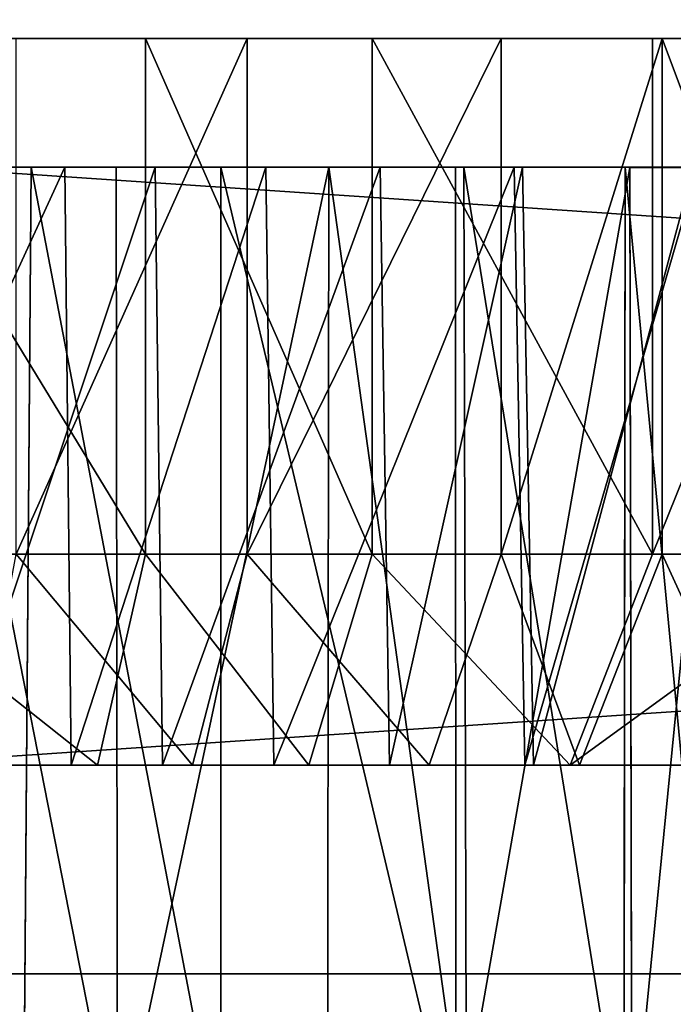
# Model space of a CAD drawing. Extents: x 0 to 35.8, y 0 to 27.5.
# Tile 196 of 256: x 26.009 to 26.499, y 0.9 to 1.638. Entities that reach past the tile are written whole.
import ezdxf

# ---------------------------------------------------------------- set-up
doc = ezdxf.new("R2010")
doc.units = 0
doc.header["$MEASUREMENT"] = 0
doc.layers.get('0').update_dxf_attribs({"color": 13, "linetype": 'CONTINUOUS'})
doc.layers.add('HDI8056C_KNOBS_-_4', color=252, linetype='CONTINUOUS')
doc.layers.add('RGM8058UC_-_BODY', color=252, linetype='CONTINUOUS')

# ---------------------------------------------------------------- blocks, each defined once
blk = doc.blocks.new('RGM8658UC_TRADECAD_V06_DXF')
at = {"layer": 'HDI8056C_KNOBS_-_4', "color": 0}
for p, q in [((26.103, 1.6237, 1.8223), (25.5763, 1.6239, 2.9159)), ((26.2729, 1.6237, 1.9268), (25.5763, 1.6239, 2.9159)), ((26.103, 1.6237, 1.8223), (25.5763, 1.6239, 2.9159)), ((26.4831, 1.6237, 2.11), (25.5763, 1.6239, 2.9159)), ((26.2729, 1.6237, 1.9268), (25.5763, 1.6239, 2.9159)), ((26.6391, 1.6236, 2.335), (25.5763, 1.6239, 2.9159)), ((26.4831, 1.6237, 2.11), (25.5763, 1.6239, 2.9159)), ((26.7284, 1.6236, 2.5593), (25.5763, 1.6239, 2.9159)), ((26.6391, 1.6236, 2.335), (25.5763, 1.6239, 2.9159)), ((26.7786, 1.6237, 2.7701), (25.5763, 1.6239, 2.9159)), ((26.7284, 1.6236, 2.5593), (25.5763, 1.6239, 2.9159)), ((26.7834, 1.6237, 2.9433), (25.5763, 1.6239, 2.9159)), ((26.7786, 1.6237, 2.7701), (25.5763, 1.6239, 2.9159)), ((26.775, 1.6236, 3.1314), (25.5763, 1.6239, 2.9159)), ((26.7834, 1.6237, 2.9433), (25.5763, 1.6239, 2.9159)), ((26.7205, 1.6236, 3.3215), (25.5763, 1.6239, 2.9159)), ((26.775, 1.6236, 3.1314), (25.5763, 1.6239, 2.9159)), ((26.6349, 1.6236, 3.5164), (25.5763, 1.6239, 2.9159)), ((26.7205, 1.6236, 3.3215), (25.5763, 1.6239, 2.9159)), ((26.4904, 1.6236, 3.7123), (25.5763, 1.6239, 2.9159)), ((26.6349, 1.6236, 3.5164), (25.5763, 1.6239, 2.9159)), ((26.3696, 1.6236, 3.8269), (25.5763, 1.6239, 2.9159)), ((26.4904, 1.6236, 3.7123), (25.5763, 1.6239, 2.9159)), ((26.1793, 1.6236, 3.9608), (25.5763, 1.6239, 2.9159)), ((26.3696, 1.6236, 3.8269), (25.5763, 1.6239, 2.9159)), ((26.1793, 1.6236, 3.9608), (25.5763, 1.6239, 2.9159)), ((25.8672, 1.6237, 1.7461), (26.103, 1.6237, 1.8223)), ((25.8672, 1.6237, 1.7461), (26.103, 1.6237, 1.8223)), ((26.0059, 1.6236, 4.047), (26.1793, 1.6236, 3.9608)), ((26.0059, 1.6236, 4.047), (26.1793, 1.6236, 3.9608)), ((26.103, 1.6237, 1.8223), (26.2729, 1.6237, 1.9268)), ((26.103, 1.2375, 1.8223), (26.103, 1.6237, 1.8223)), ((26.103, 1.6237, 1.8223), (26.2729, 1.6237, 1.9268)), ((26.103, 1.2375, 1.8223), (26.103, 1.6237, 1.8223)), ((26.1793, 1.2373, 3.9608), (26.1793, 1.6236, 3.9608)), ((26.1793, 1.6236, 3.9608), (26.3696, 1.6236, 3.8269)), ((26.1793, 1.2373, 3.9608), (26.1793, 1.6236, 3.9608)), ((26.1793, 1.6236, 3.9608), (26.3696, 1.6236, 3.8269)), ((26.2729, 1.6237, 1.9268), (26.4831, 1.6237, 2.11)), ((26.2729, 1.2375, 1.9268), (26.2729, 1.6237, 1.9268)), ((26.2729, 1.6237, 1.9268), (26.4831, 1.6237, 2.11)), ((26.2729, 1.2375, 1.9268), (26.2729, 1.6237, 1.9268)), ((26.4904, 1.6236, 3.7123), (26.3696, 1.6236, 3.8269)), ((26.3696, 1.2373, 3.8269), (26.3696, 1.6236, 3.8269)), ((26.4904, 1.6236, 3.7123), (26.3696, 1.6236, 3.8269)), ((26.3696, 1.2373, 3.8269), (26.3696, 1.6236, 3.8269)), ((26.4831, 1.6237, 2.11), (26.6391, 1.6236, 2.335)), ((26.4831, 1.2374, 2.11), (26.4831, 1.6237, 2.11)), ((26.4831, 1.6237, 2.11), (26.6391, 1.6236, 2.335)), ((26.4831, 1.2374, 2.11), (26.4831, 1.6237, 2.11)), ((26.6349, 1.6236, 3.5164), (26.4904, 1.6236, 3.7123)), ((26.4904, 1.2374, 3.7123), (26.4904, 1.6236, 3.7123)), ((26.6349, 1.6236, 3.5164), (26.4904, 1.6236, 3.7123)), ((26.4904, 1.2374, 3.7123), (26.4904, 1.6236, 3.7123)), ((26.0172, 1.5273, 2.0004), (25.8198, 1.5273, 1.9365)), ((26.0172, 1.5273, 2.0004), (25.8198, 1.5273, 1.9365)), ((26.0426, 1.5273, 1.9475), (25.8339, 1.5273, 1.88)), ((26.0426, 1.5273, 1.9475), (25.8339, 1.5273, 1.88)), ((25.9359, 1.5272, 3.8628), (26.0811, 1.5272, 3.7907)), ((25.9359, 1.5272, 3.8628), (26.0811, 1.5272, 3.7907)), ((25.9567, 1.5272, 3.9174), (26.1102, 1.5272, 3.8411)), ((25.9567, 1.5272, 3.9174), (26.1102, 1.5272, 3.8411)), ((26.0114, 0.7841, 1.9996), (26.0172, 1.5273, 2.0004)), ((26.0114, 0.7841, 1.9996), (26.0172, 1.5273, 2.0004)), ((26.1595, 1.5273, 2.0878), (26.0172, 1.5273, 2.0004)), ((26.0172, 1.5273, 2.0004), (26.0426, 1.5273, 1.9475)), ((26.0172, 1.5273, 2.0004), (26.0426, 1.5273, 1.9475)), ((26.1595, 1.5273, 2.0878), (26.0172, 1.5273, 2.0004)), ((26.1931, 1.5273, 2.04), (26.0426, 1.5273, 1.9475)), ((26.0426, 1.5273, 1.9475), (26.0473, 1.0794, 1.9379)), ((26.0426, 1.5273, 1.9475), (26.0473, 1.0794, 1.9379)), ((26.1931, 1.5273, 2.04), (26.0426, 1.5273, 1.9475)), ((26.0811, 1.5272, 3.7907), (26.2405, 1.5272, 3.6785)), ((26.0821, 0.7841, 3.7921), (26.0811, 1.5272, 3.7907)), ((26.0821, 0.7841, 3.7921), (26.0811, 1.5272, 3.7907)), ((26.0811, 1.5272, 3.7907), (26.1102, 1.5272, 3.8411)), ((26.0811, 1.5272, 3.7907), (26.2405, 1.5272, 3.6785)), ((26.0811, 1.5272, 3.7907), (26.1102, 1.5272, 3.8411)), ((26.1102, 1.5272, 3.8411), (26.2788, 1.5272, 3.7226)), ((26.1102, 1.5272, 3.8411), (26.1156, 1.0793, 3.8504)), ((26.1102, 1.5272, 3.8411), (26.2788, 1.5272, 3.7226)), ((26.1102, 1.5272, 3.8411), (26.1156, 1.0793, 3.8504)), ((26.1595, 1.5273, 2.0878), (26.1594, 0.7841, 2.0889)), ((26.1595, 1.5273, 2.0878), (26.1594, 0.7841, 2.0889)), ((26.3355, 1.5272, 2.2412), (26.1595, 1.5273, 2.0878)), ((26.1595, 1.5273, 2.0878), (26.1931, 1.5273, 2.04)), ((26.1595, 1.5273, 2.0878), (26.1931, 1.5273, 2.04)), ((26.3355, 1.5272, 2.2412), (26.1595, 1.5273, 2.0878)), ((26.3793, 1.5272, 2.2023), (26.1931, 1.5273, 2.04)), ((26.1931, 1.5273, 2.04), (26.1993, 1.0794, 2.0313)), ((26.1931, 1.5273, 2.04), (26.1993, 1.0794, 2.0313)), ((26.3793, 1.5272, 2.2023), (26.1931, 1.5273, 2.04)), ((26.2405, 1.5272, 3.6785), (26.2393, 0.7841, 3.6796)), ((26.2405, 1.5272, 3.6785), (26.2393, 0.7841, 3.6796)), ((26.2405, 1.5272, 3.6785), (26.3416, 1.5272, 3.5826)), ((26.2405, 1.5272, 3.6785), (26.2788, 1.5272, 3.7226)), ((26.2405, 1.5272, 3.6785), (26.3416, 1.5272, 3.5826)), ((26.2405, 1.5272, 3.6785), (26.2788, 1.5272, 3.7226)), ((26.2788, 1.5272, 3.7226), (26.3857, 1.5272, 3.621)), ((26.2788, 1.5272, 3.7226), (26.2858, 1.0793, 3.7306)), ((26.2788, 1.5272, 3.7226), (26.3857, 1.5272, 3.621)), ((26.2788, 1.5272, 3.7226), (26.2858, 1.0793, 3.7306)), ((26.3356, 0.7841, 2.2465), (26.3355, 1.5272, 2.2412)), ((26.3355, 1.5272, 2.2412), (26.3793, 1.5272, 2.2023)), ((26.3355, 1.5272, 2.2412), (26.3793, 1.5272, 2.2023)), ((26.4661, 1.5271, 2.4296), (26.3355, 1.5272, 2.2412)), ((26.3356, 0.7841, 2.2465), (26.3355, 1.5272, 2.2412)), ((26.4661, 1.5271, 2.4296), (26.3355, 1.5272, 2.2412)), ((26.3437, 0.7841, 3.5797), (26.3416, 1.5272, 3.5826)), ((26.3416, 1.5272, 3.5826), (26.4625, 1.5272, 3.4186)), ((26.3437, 0.7841, 3.5797), (26.3416, 1.5272, 3.5826)), ((26.3416, 1.5272, 3.5826), (26.3857, 1.5272, 3.621)), ((26.3416, 1.5272, 3.5826), (26.4625, 1.5272, 3.4186)), ((26.3416, 1.5272, 3.5826), (26.3857, 1.5272, 3.621)), ((26.5174, 1.5271, 2.4015), (26.3793, 1.5272, 2.2023)), ((26.3793, 1.5272, 2.2023), (26.3873, 1.0794, 2.1952)), ((26.3793, 1.5272, 2.2023), (26.3873, 1.0794, 2.1952)), ((26.5174, 1.5271, 2.4015), (26.3793, 1.5272, 2.2023)), ((26.3857, 1.5272, 3.621), (26.5137, 1.5272, 3.4476)), ((26.3857, 1.5272, 3.621), (26.3938, 1.0793, 3.6281)), ((26.3857, 1.5272, 3.621), (26.5137, 1.5272, 3.4476)), ((26.3857, 1.5272, 3.621), (26.3938, 1.0793, 3.6281)), ((26.4625, 1.5272, 3.4186), (26.4617, 0.7841, 3.418)), ((26.4625, 1.5272, 3.4186), (26.4617, 0.7841, 3.418)), ((26.4625, 1.5272, 3.4186), (26.5342, 1.5272, 3.2554)), ((26.4625, 1.5272, 3.4186), (26.5137, 1.5272, 3.4476)), ((26.4625, 1.5272, 3.4186), (26.5342, 1.5272, 3.2554)), ((26.4625, 1.5272, 3.4186), (26.5137, 1.5272, 3.4476)), ((26.5408, 1.5272, 2.6173), (26.4661, 1.5271, 2.4296)), ((26.5408, 1.5272, 2.6173), (26.4661, 1.5271, 2.4296)), ((26.4676, 0.7841, 2.4289), (26.4661, 1.5271, 2.4296)), ((26.4661, 1.5271, 2.4296), (26.5174, 1.5271, 2.4015)), ((26.4661, 1.5271, 2.4296), (26.5174, 1.5271, 2.4015)), ((26.4676, 0.7841, 2.4289), (26.4661, 1.5271, 2.4296)), ((26.103, 1.2375, 1.8223), (25.8672, 1.2375, 1.7461)), ((26.103, 1.2375, 1.8223), (25.8672, 1.2375, 1.7461)), ((26.0059, 1.2373, 4.047), (26.1793, 1.2373, 3.9608)), ((26.0059, 1.2373, 4.047), (26.1793, 1.2373, 3.9608)), ((26.0671, 1.0794, 1.8967), (26.103, 1.2375, 1.8223)), ((26.0671, 1.0794, 1.8967), (26.103, 1.2375, 1.8223)), ((26.2729, 1.2375, 1.9268), (26.103, 1.2375, 1.8223)), ((26.2729, 1.2375, 1.9268), (26.103, 1.2375, 1.8223)), ((26.1383, 1.0793, 3.8898), (26.1793, 1.2373, 3.9608)), ((26.1383, 1.0793, 3.8898), (26.1793, 1.2373, 3.9608)), ((26.1793, 1.2373, 3.9608), (26.3696, 1.2373, 3.8269)), ((26.1793, 1.2373, 3.9608), (26.3696, 1.2373, 3.8269)), ((26.2255, 1.0794, 1.994), (26.2729, 1.2375, 1.9268)), ((26.2255, 1.0794, 1.994), (26.2729, 1.2375, 1.9268)), ((26.4831, 1.2374, 2.11), (26.2729, 1.2375, 1.9268)), ((26.4831, 1.2374, 2.11), (26.2729, 1.2375, 1.9268)), ((26.3157, 1.0793, 3.7649), (26.3696, 1.2373, 3.8269)), ((26.3157, 1.0793, 3.7649), (26.3696, 1.2373, 3.8269)), ((26.3696, 1.2373, 3.8269), (26.4904, 1.2374, 3.7123)), ((26.3696, 1.2373, 3.8269), (26.4904, 1.2374, 3.7123)), ((26.4214, 1.0794, 2.1648), (26.4831, 1.2374, 2.11)), ((26.4214, 1.0794, 2.1648), (26.4831, 1.2374, 2.11)), ((26.4283, 1.0793, 3.6581), (26.4904, 1.2374, 3.7123)), ((26.4283, 1.0793, 3.6581), (26.4904, 1.2374, 3.7123)), ((26.6391, 1.2373, 2.335), (26.4831, 1.2374, 2.11)), ((26.6391, 1.2373, 2.335), (26.4831, 1.2374, 2.11)), ((26.4904, 1.2374, 3.7123), (26.6349, 1.2374, 3.5164)), ((26.4904, 1.2374, 3.7123), (26.6349, 1.2374, 3.5164)), ((26.0473, 1.0794, 1.9379), (25.8365, 1.0794, 1.8697)), ((26.0473, 1.0794, 1.9379), (25.8365, 1.0794, 1.8697)), ((26.0671, 1.0794, 1.8967), (25.8474, 1.0794, 1.8256)), ((26.0671, 1.0794, 1.8967), (25.8474, 1.0794, 1.8256)), ((25.9605, 1.0793, 3.9274), (26.1156, 1.0793, 3.8504)), ((25.9605, 1.0793, 3.9274), (26.1156, 1.0793, 3.8504)), ((25.9766, 1.0793, 3.97), (26.1383, 1.0793, 3.8898)), ((25.9766, 1.0793, 3.97), (26.1383, 1.0793, 3.8898)), ((26.1993, 1.0794, 2.0313), (26.0473, 1.0794, 1.9379)), ((26.0473, 1.0794, 1.9379), (26.0671, 1.0794, 1.8967)), ((26.0473, 1.0794, 1.9379), (26.0671, 1.0794, 1.8967)), ((26.1993, 1.0794, 2.0313), (26.0473, 1.0794, 1.9379)), ((26.2255, 1.0794, 1.994), (26.0671, 1.0794, 1.8967)), ((26.2255, 1.0794, 1.994), (26.0671, 1.0794, 1.8967)), ((26.1156, 1.0793, 3.8504), (26.2858, 1.0793, 3.7306)), ((26.1156, 1.0793, 3.8504), (26.1383, 1.0793, 3.8898)), ((26.1156, 1.0793, 3.8504), (26.2858, 1.0793, 3.7306)), ((26.1156, 1.0793, 3.8504), (26.1383, 1.0793, 3.8898)), ((26.1383, 1.0793, 3.8898), (26.3157, 1.0793, 3.7649)), ((26.1383, 1.0793, 3.8898), (26.3157, 1.0793, 3.7649)), ((26.3873, 1.0794, 2.1952), (26.1993, 1.0794, 2.0313)), ((26.1993, 1.0794, 2.0313), (26.2255, 1.0794, 1.994)), ((26.1993, 1.0794, 2.0313), (26.2255, 1.0794, 1.994)), ((26.3873, 1.0794, 2.1952), (26.1993, 1.0794, 2.0313)), ((26.4214, 1.0794, 2.1648), (26.2255, 1.0794, 1.994)), ((26.4214, 1.0794, 2.1648), (26.2255, 1.0794, 1.994)), ((26.2858, 1.0793, 3.7306), (26.3938, 1.0793, 3.6281)), ((26.2858, 1.0793, 3.7306), (26.3157, 1.0793, 3.7649)), ((26.2858, 1.0793, 3.7306), (26.3938, 1.0793, 3.6281)), ((26.2858, 1.0793, 3.7306), (26.3157, 1.0793, 3.7649)), ((26.3157, 1.0793, 3.7649), (26.4283, 1.0793, 3.6581)), ((26.3157, 1.0793, 3.7649), (26.4283, 1.0793, 3.6581)), ((26.5268, 1.0793, 2.3964), (26.3873, 1.0794, 2.1952)), ((26.3873, 1.0794, 2.1952), (26.4214, 1.0794, 2.1648)), ((26.3873, 1.0794, 2.1952), (26.4214, 1.0794, 2.1648)), ((26.5268, 1.0793, 2.3964), (26.3873, 1.0794, 2.1952)), ((26.3938, 1.0793, 3.6281), (26.523, 1.0793, 3.4529)), ((26.3938, 1.0793, 3.6281), (26.4283, 1.0793, 3.6581)), ((26.3938, 1.0793, 3.6281), (26.523, 1.0793, 3.4529)), ((26.3938, 1.0793, 3.6281), (26.4283, 1.0793, 3.6581)), ((26.5668, 1.0793, 2.3745), (26.4214, 1.0794, 2.1648)), ((26.5668, 1.0793, 2.3745), (26.4214, 1.0794, 2.1648)), ((26.4283, 1.0793, 3.6581), (26.5629, 1.0793, 3.4756)), ((26.4283, 1.0793, 3.6581), (26.5629, 1.0793, 3.4756))]:
    blk.add_line(p, q, dxfattribs=at)
at = {"layer": 'RGM8058UC_-_BODY', "color": 0}
for p, q in [((23.5753, 0.9231, 5.9479), (34.9324, 0.9231, 5.9479)), ((34.9324, 0.9231, 7.4867), (23.5753, 0.9231, 7.4867)), ((34.9324, 0.9231, 7.4867), (23.5753, 0.9231, 7.4867)), ((23.5753, 0.9231, 5.9479), (34.9324, 0.9231, 5.9479))]:
    blk.add_line(p, q, dxfattribs=at)
at = {"layer": 'HDI8056C_KNOBS_-_4', "color": 252}
mesh = blk.add_polyface(dxfattribs=at)
corners = [(25.5763, 1.6239, 2.9159), (25.8672, 1.6237, 1.7461), (26.103, 1.6237, 1.8223)]
mesh.append_faces([[corners[k] for k in face] for face in [(0, 1, 2)]], dxfattribs={"color": 252})
mesh = blk.add_polyface(dxfattribs=at)
corners = [(25.5763, 1.6239, 2.9159), (26.103, 1.6237, 1.8223), (26.2729, 1.6237, 1.9268)]
mesh.append_faces([[corners[k] for k in face] for face in [(0, 1, 2)]], dxfattribs={"color": 252})
mesh = blk.add_polyface(dxfattribs=at)
corners = [(25.5763, 1.6239, 2.9159), (26.2729, 1.6237, 1.9268), (26.4831, 1.6237, 2.11)]
mesh.append_faces([[corners[k] for k in face] for face in [(0, 1, 2)]], dxfattribs={"color": 252})
mesh = blk.add_polyface(dxfattribs=at)
corners = [(25.5763, 1.6239, 2.9159), (26.4831, 1.6237, 2.11), (26.6391, 1.6236, 2.335)]
mesh.append_faces([[corners[k] for k in face] for face in [(0, 1, 2)]], dxfattribs={"color": 252})
mesh = blk.add_polyface(dxfattribs=at)
corners = [(25.5763, 1.6239, 2.9159), (26.6391, 1.6236, 2.335), (26.7284, 1.6236, 2.5593)]
mesh.append_faces([[corners[k] for k in face] for face in [(0, 1, 2)]], dxfattribs={"color": 252})
mesh = blk.add_polyface(dxfattribs=at)
corners = [(25.5763, 1.6239, 2.9159), (26.7284, 1.6236, 2.5593), (26.7786, 1.6237, 2.7701)]
mesh.append_faces([[corners[k] for k in face] for face in [(0, 1, 2)]], dxfattribs={"color": 252})
mesh = blk.add_polyface(dxfattribs=at)
corners = [(26.7834, 1.6237, 2.9433), (25.5763, 1.6239, 2.9159), (26.7786, 1.6237, 2.7701)]
mesh.append_faces([[corners[k] for k in face] for face in [(0, 1, 2)]], dxfattribs={"color": 252})
mesh = blk.add_polyface(dxfattribs=at)
corners = [(26.775, 1.6236, 3.1314), (25.5763, 1.6239, 2.9159), (26.7834, 1.6237, 2.9433)]
mesh.append_faces([[corners[k] for k in face] for face in [(0, 1, 2)]], dxfattribs={"color": 252})
mesh = blk.add_polyface(dxfattribs=at)
corners = [(26.7205, 1.6236, 3.3215), (25.5763, 1.6239, 2.9159), (26.775, 1.6236, 3.1314)]
mesh.append_faces([[corners[k] for k in face] for face in [(0, 1, 2)]], dxfattribs={"color": 252})
mesh = blk.add_polyface(dxfattribs=at)
corners = [(26.6349, 1.6236, 3.5164), (25.5763, 1.6239, 2.9159), (26.7205, 1.6236, 3.3215)]
mesh.append_faces([[corners[k] for k in face] for face in [(0, 1, 2)]], dxfattribs={"color": 252})
mesh = blk.add_polyface(dxfattribs=at)
corners = [(26.4904, 1.6236, 3.7123), (25.5763, 1.6239, 2.9159), (26.6349, 1.6236, 3.5164)]
mesh.append_faces([[corners[k] for k in face] for face in [(0, 1, 2)]], dxfattribs={"color": 252})
mesh = blk.add_polyface(dxfattribs=at)
corners = [(26.3696, 1.6236, 3.8269), (25.5763, 1.6239, 2.9159), (26.4904, 1.6236, 3.7123)]
mesh.append_faces([[corners[k] for k in face] for face in [(0, 1, 2)]], dxfattribs={"color": 252})
mesh = blk.add_polyface(dxfattribs=at)
corners = [(26.1793, 1.6236, 3.9608), (25.5763, 1.6239, 2.9159), (26.3696, 1.6236, 3.8269)]
mesh.append_faces([[corners[k] for k in face] for face in [(0, 1, 2)]], dxfattribs={"color": 252})
mesh = blk.add_polyface(dxfattribs=at)
corners = [(26.0059, 1.6236, 4.047), (25.5763, 1.6239, 2.9159), (26.1793, 1.6236, 3.9608)]
mesh.append_faces([[corners[k] for k in face] for face in [(0, 1, 2)]], dxfattribs={"color": 252})
mesh = blk.add_polyface(dxfattribs=at)
corners = [(26.103, 1.2375, 1.8223), (25.8672, 1.6237, 1.7461), (25.8672, 1.2375, 1.7461), (26.103, 1.6237, 1.8223)]
mesh.append_faces([[corners[k] for k in face] for face in [(0, 1, 2), (1, 0, 3)]], dxfattribs={"vtx0": -1, "color": 252})
mesh = blk.add_polyface(dxfattribs=at)
corners = [(26.1793, 1.6236, 3.9608), (26.0059, 1.2373, 4.047), (26.0059, 1.6236, 4.047), (26.1793, 1.2373, 3.9608)]
mesh.append_faces([[corners[k] for k in face] for face in [(0, 1, 2), (1, 0, 3)]], dxfattribs={"vtx0": -1, "color": 252})
mesh = blk.add_polyface(dxfattribs=at)
corners = [(26.2729, 1.2375, 1.9268), (26.103, 1.6237, 1.8223), (26.103, 1.2375, 1.8223), (26.2729, 1.6237, 1.9268)]
mesh.append_faces([[corners[k] for k in face] for face in [(0, 1, 2), (1, 0, 3)]], dxfattribs={"vtx0": -1, "color": 252})
mesh = blk.add_polyface(dxfattribs=at)
corners = [(26.3696, 1.6236, 3.8269), (26.1793, 1.2373, 3.9608), (26.1793, 1.6236, 3.9608), (26.3696, 1.2373, 3.8269)]
mesh.append_faces([[corners[k] for k in face] for face in [(0, 1, 2), (1, 0, 3)]], dxfattribs={"vtx0": -1, "color": 252})
mesh = blk.add_polyface(dxfattribs=at)
corners = [(26.4831, 1.2374, 2.11), (26.2729, 1.6237, 1.9268), (26.2729, 1.2375, 1.9268), (26.4831, 1.6237, 2.11)]
mesh.append_faces([[corners[k] for k in face] for face in [(0, 1, 2), (1, 0, 3)]], dxfattribs={"vtx0": -1, "color": 252})
mesh = blk.add_polyface(dxfattribs=at)
corners = [(26.4904, 1.6236, 3.7123), (26.3696, 1.2373, 3.8269), (26.3696, 1.6236, 3.8269), (26.4904, 1.2374, 3.7123)]
mesh.append_faces([[corners[k] for k in face] for face in [(0, 1, 2), (1, 0, 3)]], dxfattribs={"vtx0": -1, "color": 252})
mesh = blk.add_polyface(dxfattribs=at)
corners = [(26.6391, 1.6236, 2.335), (26.4831, 1.2374, 2.11), (26.6391, 1.2373, 2.335), (26.4831, 1.6237, 2.11)]
mesh.append_faces([[corners[k] for k in face] for face in [(0, 1, 2), (1, 0, 3)]], dxfattribs={"vtx0": -1, "color": 252})
mesh = blk.add_polyface(dxfattribs=at)
corners = [(26.4904, 1.6236, 3.7123), (26.6349, 1.2374, 3.5164), (26.4904, 1.2374, 3.7123), (26.6349, 1.6236, 3.5164)]
mesh.append_faces([[corners[k] for k in face] for face in [(0, 1, 2), (1, 0, 3)]], dxfattribs={"vtx0": -1, "color": 252})
mesh = blk.add_polyface(dxfattribs=at)
corners = [(26.0114, 0.7841, 1.9996), (25.8198, 1.5273, 1.9365), (25.7978, 0.7789, 1.9346), (26.0172, 1.5273, 2.0004)]
mesh.append_faces([[corners[k] for k in face] for face in [(0, 1, 2), (1, 0, 3)]], dxfattribs={"vtx0": -1, "color": 252})
mesh = blk.add_polyface(dxfattribs=at)
corners = [(25.8198, 1.5273, 1.9365), (26.0426, 1.5273, 1.9475), (25.8339, 1.5273, 1.88), (26.0172, 1.5273, 2.0004)]
mesh.append_faces([[corners[k] for k in face] for face in [(0, 1, 2), (1, 0, 3)]], dxfattribs={"vtx0": -1, "color": 252})
mesh = blk.add_polyface(dxfattribs=at)
corners = [(26.0426, 1.5273, 1.9475), (25.8365, 1.0794, 1.8697), (25.8339, 1.5273, 1.88), (26.0473, 1.0794, 1.9379)]
mesh.append_faces([[corners[k] for k in face] for face in [(0, 1, 2), (1, 0, 3)]], dxfattribs={"vtx0": -1, "color": 252})
mesh = blk.add_polyface(dxfattribs=at)
corners = [(25.9359, 1.5272, 3.8628), (26.0821, 0.7841, 3.7921), (25.934, 0.7841, 3.865), (26.0811, 1.5272, 3.7907)]
mesh.append_faces([[corners[k] for k in face] for face in [(0, 1, 2), (1, 0, 3)]], dxfattribs={"vtx0": -1, "color": 252})
mesh = blk.add_polyface(dxfattribs=at)
corners = [(25.9359, 1.5272, 3.8628), (26.1102, 1.5272, 3.8411), (26.0811, 1.5272, 3.7907), (25.9567, 1.5272, 3.9174)]
mesh.append_faces([[corners[k] for k in face] for face in [(0, 1, 2), (1, 0, 3)]], dxfattribs={"vtx0": -1, "color": 252})
mesh = blk.add_polyface(dxfattribs=at)
corners = [(25.9605, 1.0793, 3.9274), (26.1102, 1.5272, 3.8411), (25.9567, 1.5272, 3.9174), (26.1156, 1.0793, 3.8504)]
mesh.append_faces([[corners[k] for k in face] for face in [(0, 1, 2), (1, 0, 3)]], dxfattribs={"vtx0": -1, "color": 252})
mesh = blk.add_polyface(dxfattribs=at)
corners = [(26.1594, 0.7841, 2.0889), (26.0172, 1.5273, 2.0004), (26.0114, 0.7841, 1.9996), (26.1595, 1.5273, 2.0878)]
mesh.append_faces([[corners[k] for k in face] for face in [(0, 1, 2), (1, 0, 3)]], dxfattribs={"vtx0": -1, "color": 252})
mesh = blk.add_polyface(dxfattribs=at)
corners = [(26.0172, 1.5273, 2.0004), (26.1931, 1.5273, 2.04), (26.0426, 1.5273, 1.9475), (26.1595, 1.5273, 2.0878)]
mesh.append_faces([[corners[k] for k in face] for face in [(0, 1, 2), (1, 0, 3)]], dxfattribs={"vtx0": -1, "color": 252})
mesh = blk.add_polyface(dxfattribs=at)
corners = [(26.1931, 1.5273, 2.04), (26.0473, 1.0794, 1.9379), (26.0426, 1.5273, 1.9475), (26.1993, 1.0794, 2.0313)]
mesh.append_faces([[corners[k] for k in face] for face in [(0, 1, 2), (1, 0, 3)]], dxfattribs={"vtx0": -1, "color": 252})
mesh = blk.add_polyface(dxfattribs=at)
corners = [(26.2405, 1.5272, 3.6785), (26.0821, 0.7841, 3.7921), (26.0811, 1.5272, 3.7907), (26.2393, 0.7841, 3.6796)]
mesh.append_faces([[corners[k] for k in face] for face in [(0, 1, 2), (1, 0, 3)]], dxfattribs={"vtx0": -1, "color": 252})
mesh = blk.add_polyface(dxfattribs=at)
corners = [(26.0811, 1.5272, 3.7907), (26.2788, 1.5272, 3.7226), (26.2405, 1.5272, 3.6785), (26.1102, 1.5272, 3.8411)]
mesh.append_faces([[corners[k] for k in face] for face in [(0, 1, 2), (1, 0, 3)]], dxfattribs={"vtx0": -1, "color": 252})
mesh = blk.add_polyface(dxfattribs=at)
corners = [(26.1156, 1.0793, 3.8504), (26.2788, 1.5272, 3.7226), (26.1102, 1.5272, 3.8411), (26.2858, 1.0793, 3.7306)]
mesh.append_faces([[corners[k] for k in face] for face in [(0, 1, 2), (1, 0, 3)]], dxfattribs={"vtx0": -1, "color": 252})
mesh = blk.add_polyface(dxfattribs=at)
corners = [(26.3356, 0.7841, 2.2465), (26.1595, 1.5273, 2.0878), (26.1594, 0.7841, 2.0889), (26.3355, 1.5272, 2.2412)]
mesh.append_faces([[corners[k] for k in face] for face in [(0, 1, 2), (1, 0, 3)]], dxfattribs={"vtx0": -1, "color": 252})
mesh = blk.add_polyface(dxfattribs=at)
corners = [(26.1595, 1.5273, 2.0878), (26.3793, 1.5272, 2.2023), (26.1931, 1.5273, 2.04), (26.3355, 1.5272, 2.2412)]
mesh.append_faces([[corners[k] for k in face] for face in [(0, 1, 2), (1, 0, 3)]], dxfattribs={"vtx0": -1, "color": 252})
mesh = blk.add_polyface(dxfattribs=at)
corners = [(26.3793, 1.5272, 2.2023), (26.1993, 1.0794, 2.0313), (26.1931, 1.5273, 2.04), (26.3873, 1.0794, 2.1952)]
mesh.append_faces([[corners[k] for k in face] for face in [(0, 1, 2), (1, 0, 3)]], dxfattribs={"vtx0": -1, "color": 252})
mesh = blk.add_polyface(dxfattribs=at)
corners = [(26.2405, 1.5272, 3.6785), (26.3437, 0.7841, 3.5797), (26.2393, 0.7841, 3.6796), (26.3416, 1.5272, 3.5826)]
mesh.append_faces([[corners[k] for k in face] for face in [(0, 1, 2), (1, 0, 3)]], dxfattribs={"vtx0": -1, "color": 252})
mesh = blk.add_polyface(dxfattribs=at)
corners = [(26.2405, 1.5272, 3.6785), (26.3857, 1.5272, 3.621), (26.3416, 1.5272, 3.5826), (26.2788, 1.5272, 3.7226)]
mesh.append_faces([[corners[k] for k in face] for face in [(0, 1, 2), (1, 0, 3)]], dxfattribs={"vtx0": -1, "color": 252})
mesh = blk.add_polyface(dxfattribs=at)
corners = [(26.2858, 1.0793, 3.7306), (26.3857, 1.5272, 3.621), (26.2788, 1.5272, 3.7226), (26.3938, 1.0793, 3.6281)]
mesh.append_faces([[corners[k] for k in face] for face in [(0, 1, 2), (1, 0, 3)]], dxfattribs={"vtx0": -1, "color": 252})
mesh = blk.add_polyface(dxfattribs=at)
corners = [(26.3355, 1.5272, 2.2412), (26.5174, 1.5271, 2.4015), (26.3793, 1.5272, 2.2023), (26.4661, 1.5271, 2.4296)]
mesh.append_faces([[corners[k] for k in face] for face in [(0, 1, 2), (1, 0, 3)]], dxfattribs={"vtx0": -1, "color": 252})
mesh = blk.add_polyface(dxfattribs=at)
corners = [(26.3355, 1.5272, 2.2412), (26.3356, 0.7841, 2.2465), (26.4661, 1.5271, 2.4296)]
mesh.append_faces([[corners[k] for k in face] for face in [(0, 1, 2)]], dxfattribs={"color": 252})
mesh = blk.add_polyface(dxfattribs=at)
corners = [(26.4661, 1.5271, 2.4296), (26.3356, 0.7841, 2.2465), (26.4676, 0.7841, 2.4289)]
mesh.append_faces([[corners[k] for k in face] for face in [(0, 1, 2)]], dxfattribs={"color": 252})
mesh = blk.add_polyface(dxfattribs=at)
corners = [(26.3416, 1.5272, 3.5826), (26.4617, 0.7841, 3.418), (26.3437, 0.7841, 3.5797), (26.4625, 1.5272, 3.4186)]
mesh.append_faces([[corners[k] for k in face] for face in [(0, 1, 2), (1, 0, 3)]], dxfattribs={"vtx0": -1, "color": 252})
mesh = blk.add_polyface(dxfattribs=at)
corners = [(26.3416, 1.5272, 3.5826), (26.5137, 1.5272, 3.4476), (26.4625, 1.5272, 3.4186), (26.3857, 1.5272, 3.621)]
mesh.append_faces([[corners[k] for k in face] for face in [(0, 1, 2), (1, 0, 3)]], dxfattribs={"vtx0": -1, "color": 252})
mesh = blk.add_polyface(dxfattribs=at)
corners = [(26.3873, 1.0794, 2.1952), (26.5174, 1.5271, 2.4015), (26.5268, 1.0793, 2.3964), (26.3793, 1.5272, 2.2023)]
mesh.append_faces([[corners[k] for k in face] for face in [(0, 1, 2), (1, 0, 3)]], dxfattribs={"vtx0": -1, "color": 252})
mesh = blk.add_polyface(dxfattribs=at)
corners = [(26.5137, 1.5272, 3.4476), (26.3938, 1.0793, 3.6281), (26.523, 1.0793, 3.4529), (26.3857, 1.5272, 3.621)]
mesh.append_faces([[corners[k] for k in face] for face in [(0, 1, 2), (1, 0, 3)]], dxfattribs={"vtx0": -1, "color": 252})
mesh = blk.add_polyface(dxfattribs=at)
corners = [(26.4625, 1.5272, 3.4186), (26.5333, 0.7841, 3.2561), (26.4617, 0.7841, 3.418), (26.5342, 1.5272, 3.2554)]
mesh.append_faces([[corners[k] for k in face] for face in [(0, 1, 2), (1, 0, 3)]], dxfattribs={"vtx0": -1, "color": 252})
mesh = blk.add_polyface(dxfattribs=at)
corners = [(26.4625, 1.5272, 3.4186), (26.5894, 1.5272, 3.275), (26.5342, 1.5272, 3.2554), (26.5137, 1.5272, 3.4476)]
mesh.append_faces([[corners[k] for k in face] for face in [(0, 1, 2), (1, 0, 3)]], dxfattribs={"vtx0": -1, "color": 252})
mesh = blk.add_polyface(dxfattribs=at)
corners = [(26.5408, 1.5272, 2.6173), (26.4676, 0.7841, 2.4289), (26.5424, 0.7841, 2.6179), (26.4661, 1.5271, 2.4296)]
mesh.append_faces([[corners[k] for k in face] for face in [(0, 1, 2), (1, 0, 3)]], dxfattribs={"vtx0": -1, "color": 252})
mesh = blk.add_polyface(dxfattribs=at)
corners = [(26.4661, 1.5271, 2.4296), (26.5964, 1.5272, 2.6001), (26.5174, 1.5271, 2.4015), (26.5408, 1.5272, 2.6173)]
mesh.append_faces([[corners[k] for k in face] for face in [(0, 1, 2), (1, 0, 3)]], dxfattribs={"vtx0": -1, "color": 252})
mesh = blk.add_polyface(dxfattribs=at)
corners = [(26.0671, 1.0794, 1.8967), (25.8672, 1.2375, 1.7461), (25.8474, 1.0794, 1.8256), (26.103, 1.2375, 1.8223)]
mesh.append_faces([[corners[k] for k in face] for face in [(0, 1, 2), (1, 0, 3)]], dxfattribs={"vtx0": -1, "color": 252})
mesh = blk.add_polyface(dxfattribs=at)
corners = [(26.0059, 1.2373, 4.047), (26.1383, 1.0793, 3.8898), (25.9766, 1.0793, 3.97), (26.1793, 1.2373, 3.9608)]
mesh.append_faces([[corners[k] for k in face] for face in [(0, 1, 2), (1, 0, 3)]], dxfattribs={"vtx0": -1, "color": 252})
mesh = blk.add_polyface(dxfattribs=at)
corners = [(26.2255, 1.0794, 1.994), (26.103, 1.2375, 1.8223), (26.0671, 1.0794, 1.8967), (26.2729, 1.2375, 1.9268)]
mesh.append_faces([[corners[k] for k in face] for face in [(0, 1, 2), (1, 0, 3)]], dxfattribs={"vtx0": -1, "color": 252})
mesh = blk.add_polyface(dxfattribs=at)
corners = [(26.1793, 1.2373, 3.9608), (26.3157, 1.0793, 3.7649), (26.1383, 1.0793, 3.8898), (26.3696, 1.2373, 3.8269)]
mesh.append_faces([[corners[k] for k in face] for face in [(0, 1, 2), (1, 0, 3)]], dxfattribs={"vtx0": -1, "color": 252})
mesh = blk.add_polyface(dxfattribs=at)
corners = [(26.4214, 1.0794, 2.1648), (26.2729, 1.2375, 1.9268), (26.2255, 1.0794, 1.994), (26.4831, 1.2374, 2.11)]
mesh.append_faces([[corners[k] for k in face] for face in [(0, 1, 2), (1, 0, 3)]], dxfattribs={"vtx0": -1, "color": 252})
mesh = blk.add_polyface(dxfattribs=at)
corners = [(26.3696, 1.2373, 3.8269), (26.4283, 1.0793, 3.6581), (26.3157, 1.0793, 3.7649), (26.4904, 1.2374, 3.7123)]
mesh.append_faces([[corners[k] for k in face] for face in [(0, 1, 2), (1, 0, 3)]], dxfattribs={"vtx0": -1, "color": 252})
mesh = blk.add_polyface(dxfattribs=at)
corners = [(26.6391, 1.2373, 2.335), (26.4214, 1.0794, 2.1648), (26.5668, 1.0793, 2.3745), (26.4831, 1.2374, 2.11)]
mesh.append_faces([[corners[k] for k in face] for face in [(0, 1, 2), (1, 0, 3)]], dxfattribs={"vtx0": -1, "color": 252})
mesh = blk.add_polyface(dxfattribs=at)
corners = [(26.4904, 1.2374, 3.7123), (26.5629, 1.0793, 3.4756), (26.4283, 1.0793, 3.6581), (26.6349, 1.2374, 3.5164)]
mesh.append_faces([[corners[k] for k in face] for face in [(0, 1, 2), (1, 0, 3)]], dxfattribs={"vtx0": -1, "color": 252})
mesh = blk.add_polyface(dxfattribs=at)
corners = [(25.8365, 1.0794, 1.8697), (26.0671, 1.0794, 1.8967), (25.8474, 1.0794, 1.8256), (26.0473, 1.0794, 1.9379)]
mesh.append_faces([[corners[k] for k in face] for face in [(0, 1, 2), (1, 0, 3)]], dxfattribs={"vtx0": -1, "color": 252})
mesh = blk.add_polyface(dxfattribs=at)
corners = [(25.9605, 1.0793, 3.9274), (26.1383, 1.0793, 3.8898), (26.1156, 1.0793, 3.8504), (25.9766, 1.0793, 3.97)]
mesh.append_faces([[corners[k] for k in face] for face in [(0, 1, 2), (1, 0, 3)]], dxfattribs={"vtx0": -1, "color": 252})
mesh = blk.add_polyface(dxfattribs=at)
corners = [(26.0473, 1.0794, 1.9379), (26.2255, 1.0794, 1.994), (26.0671, 1.0794, 1.8967), (26.1993, 1.0794, 2.0313)]
mesh.append_faces([[corners[k] for k in face] for face in [(0, 1, 2), (1, 0, 3)]], dxfattribs={"vtx0": -1, "color": 252})
mesh = blk.add_polyface(dxfattribs=at)
corners = [(26.1156, 1.0793, 3.8504), (26.3157, 1.0793, 3.7649), (26.2858, 1.0793, 3.7306), (26.1383, 1.0793, 3.8898)]
mesh.append_faces([[corners[k] for k in face] for face in [(0, 1, 2), (1, 0, 3)]], dxfattribs={"vtx0": -1, "color": 252})
mesh = blk.add_polyface(dxfattribs=at)
corners = [(26.1993, 1.0794, 2.0313), (26.4214, 1.0794, 2.1648), (26.2255, 1.0794, 1.994), (26.3873, 1.0794, 2.1952)]
mesh.append_faces([[corners[k] for k in face] for face in [(0, 1, 2), (1, 0, 3)]], dxfattribs={"vtx0": -1, "color": 252})
mesh = blk.add_polyface(dxfattribs=at)
corners = [(26.2858, 1.0793, 3.7306), (26.4283, 1.0793, 3.6581), (26.3938, 1.0793, 3.6281), (26.3157, 1.0793, 3.7649)]
mesh.append_faces([[corners[k] for k in face] for face in [(0, 1, 2), (1, 0, 3)]], dxfattribs={"vtx0": -1, "color": 252})
mesh = blk.add_polyface(dxfattribs=at)
corners = [(26.3873, 1.0794, 2.1952), (26.5668, 1.0793, 2.3745), (26.4214, 1.0794, 2.1648), (26.5268, 1.0793, 2.3964)]
mesh.append_faces([[corners[k] for k in face] for face in [(0, 1, 2), (1, 0, 3)]], dxfattribs={"vtx0": -1, "color": 252})
mesh = blk.add_polyface(dxfattribs=at)
corners = [(26.3938, 1.0793, 3.6281), (26.5629, 1.0793, 3.4756), (26.523, 1.0793, 3.4529), (26.4283, 1.0793, 3.6581)]
mesh.append_faces([[corners[k] for k in face] for face in [(0, 1, 2), (1, 0, 3)]], dxfattribs={"vtx0": -1, "color": 252})
at = {"layer": 'RGM8058UC_-_BODY', "color": 252}
mesh = blk.add_polyface(dxfattribs=at)
corners = [(34.9324, 0.9231, 5.9479), (23.5753, 1.6858, 5.9479), (23.5753, 0.9231, 5.9479), (34.9324, 1.6858, 5.9479)]
mesh.append_faces([[corners[k] for k in face] for face in [(0, 1, 2), (1, 0, 3)]], dxfattribs={"vtx0": -1, "color": 252})
mesh = blk.add_polyface(dxfattribs=at)
corners = [(34.9324, 1.6858, 7.4867), (23.5753, 0.9231, 7.4867), (23.5753, 1.6858, 7.4867), (34.9324, 0.9231, 7.4867)]
mesh.append_faces([[corners[k] for k in face] for face in [(0, 1, 2), (1, 0, 3)]], dxfattribs={"vtx0": -1, "color": 252})
mesh = blk.add_polyface(dxfattribs=at)
corners = [(23.5753, 0.9231, 7.4867), (34.9324, 0.9231, 5.9479), (23.5753, 0.9231, 5.9479), (34.9324, 0.9231, 7.4867)]
mesh.append_faces([[corners[k] for k in face] for face in [(0, 1, 2), (1, 0, 3)]], dxfattribs={"vtx0": -1, "color": 252})

msp = doc.modelspace()

# ---------------------------------------------------------------- block references
at = {"color": 0}
msp.add_blockref('RGM8658UC_TRADECAD_V06_DXF', (0, 0), dxfattribs=at)

doc.saveas('drawing.dxf')
